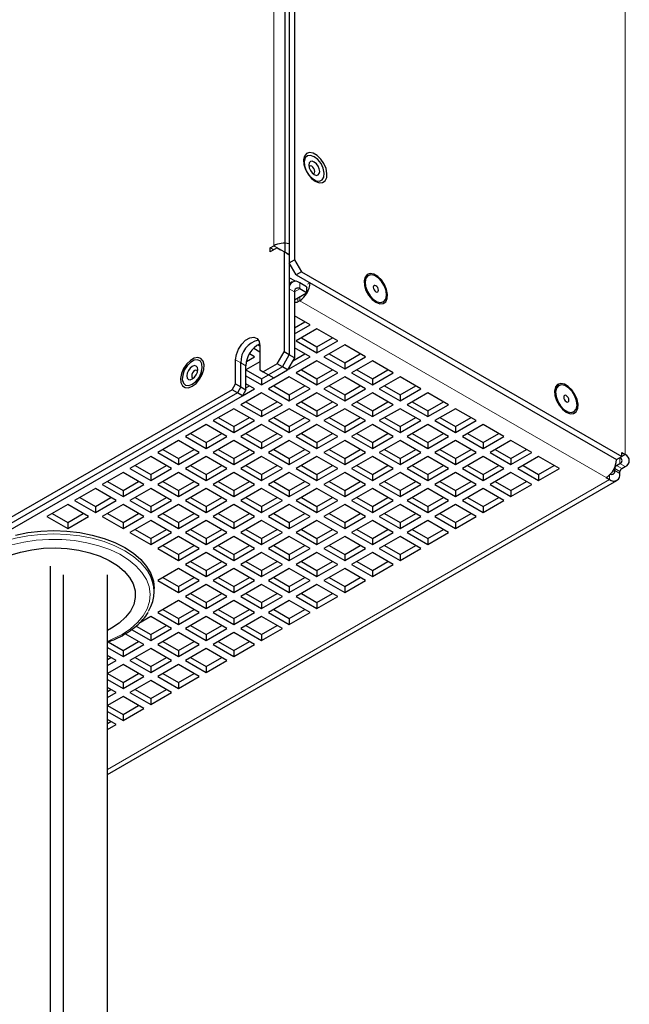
# Model space of a CAD drawing. Header units: millimetres. Extents: x 5 to 418, y 2 to 292.
# Tile 19 of 22: x 345 to 378, y 100 to 154. Entities that reach past the tile are written whole.
import ezdxf

# ---------------------------------------------------------------- set-up
doc = ezdxf.new("R2010")
doc.units = ezdxf.units.MM

msp = doc.modelspace()

# ---------------------------------------------------------------- linework, layer by layer
at = {"color": 7, "linetype": 'Continuous', "lineweight": 25}
for p, q in [((359.3233, 221.5735), (359.3233, 140.3549)), ((359.6061, 221.7367), (359.6061, 140.5181)), ((359.0874, 220.9473), (359.0874, 140.9263)), ((358.286, 141.1713), (358.4745, 141.2802)), ((358.286, 140.9536), (358.286, 141.1713)), ((358.6631, 141.1713), (358.286, 140.9536)), ((358.4745, 141.0625), (358.286, 141.1713)), ((359.0402, 140.9535), (358.6631, 141.1713)), ((358.6631, 141.1713), (358.8517, 141.0625)), ((359.0402, 140.9535), (359.0402, 135.5099)), ((359.3231, 140.7902), (359.0402, 140.9535)), ((359.1816, 140.8719), (359.3231, 140.7902)), ((359.3231, 140.7902), (359.3231, 135.3466)), ((359.3233, 140.3549), (359.6061, 140.5181)), ((359.6061, 140.5181), (359.9832, 139.865)), ((359.7004, 139.7017), (359.3233, 140.3549)), ((359.6627, 139.3422), (359.3231, 139.5382)), ((359.9832, 139.865), (359.7004, 139.7017)), ((359.7004, 139.7017), (377.1423, 129.6326)), ((359.9832, 139.865), (377.4252, 129.7959)), ((363.624, 139.6559), (363.6176, 139.6522)), ((359.4888, 139.3057), (359.3231, 139.21)), ((359.3231, 138.9394), (359.3231, 135.3466)), ((360.2659, 139.0484), (359.8888, 139.2661)), ((360.2659, 138.7218), (359.8888, 138.9395)), ((360.2659, 139.0484), (360.2659, 138.7218)), ((360.313, 138.9668), (360.2659, 138.994)), ((360.4544, 139.2664), (360.4544, 139.2661)), ((359.6059, 138.7761), (359.6059, 135.1834)), ((359.6059, 138.3408), (360.2659, 138.7218)), ((359.8888, 138.2863), (359.7945, 138.2319)), ((364.4442, 138.2203), (364.4506, 138.224)), ((360.4544, 136.9801), (359.6059, 137.4699)), ((359.6059, 136.8169), (360.1716, 137.1434)), ((359.6059, 136.4902), (360.4544, 136.9801)), ((360.8316, 136.7624), (359.7002, 136.1093)), ((361.9629, 136.1093), (360.8316, 136.7624)), ((359.9831, 136.2726), (360.8316, 135.7827)), ((360.8316, 135.7827), (361.68, 136.2726)), ((357.3879, 135.7024), (357.7203, 135.5106)), ((357.6263, 135.8914), (357.7203, 135.8372)), ((357.7203, 135.8367), (357.7203, 134.5302)), ((360.4544, 135.2384), (359.6059, 135.7283)), ((359.7002, 136.1093), (360.8316, 135.4561)), ((360.8316, 135.4561), (361.9629, 136.1093)), ((360.8316, 135.7827), (360.8316, 135.4561)), ((362.3401, 135.8916), (361.2087, 135.2384)), ((363.4714, 135.2384), (362.3401, 135.8916)), ((356.9937, 134.9822), (357.4374, 135.2384)), ((357.4374, 135.2384), (357.1595, 135.3989)), ((358.6631, 134.8567), (359.0402, 135.5099)), ((358.9459, 134.6934), (359.3231, 135.3466)), ((359.3231, 135.3466), (359.0402, 135.5099)), ((359.6059, 135.1834), (359.2288, 134.5302)), ((359.6059, 135.1834), (359.3231, 135.3466)), ((359.3231, 134.5853), (360.4544, 135.2384)), ((359.5122, 135.0211), (360.1716, 135.4017)), ((361.2087, 135.2384), (362.3401, 134.5853)), ((361.4916, 135.4017), (362.3401, 134.9119)), ((362.3401, 134.9119), (363.1885, 135.4017)), ((362.3401, 134.5853), (363.4714, 135.2384)), ((356.4004, 133.7682), (356.4004, 135.0747)), ((356.6832, 133.6049), (356.6832, 134.9114)), ((357.7203, 134.9663), (356.966, 134.5309)), ((356.966, 133.4417), (356.966, 134.7481)), ((358.6631, 134.8567), (357.9089, 134.4213)), ((358.9459, 134.6934), (358.1917, 134.258)), ((358.9459, 134.6934), (358.6631, 134.8567)), ((359.2288, 134.5302), (358.9459, 134.6934)), ((359.2762, 134.6123), (359.3231, 134.5853)), ((359.3231, 134.6935), (359.3231, 134.5853)), ((360.8316, 135.0207), (359.7002, 134.3676)), ((361.9629, 134.3676), (360.8316, 135.0207)), ((362.3401, 134.9119), (362.3401, 134.5853)), ((363.8486, 135.0207), (362.7172, 134.3676)), ((364.9799, 134.3676), (363.8486, 135.0207)), ((356.966, 134.2043), (357.8146, 133.7145)), ((356.9661, 134.5309), (357.8146, 134.0411)), ((357.7203, 134.5302), (357.9089, 134.4213)), ((357.8146, 134.0411), (358.191, 134.2584)), ((357.8146, 133.7145), (358.4739, 134.0951)), ((357.8146, 134.0411), (357.8146, 133.7145)), ((357.9089, 134.4213), (358.1917, 134.258)), ((358.1917, 134.258), (358.4745, 134.0947)), ((359.3231, 134.1499), (358.1917, 133.4968)), ((358.4745, 134.0947), (359.2288, 134.5302)), ((360.4544, 133.4968), (359.3231, 134.1499)), ((359.7002, 134.3676), (360.8316, 133.7145)), ((359.9831, 134.5309), (360.8316, 134.0411)), ((360.8316, 134.0411), (361.68, 134.5309)), ((360.8316, 133.7145), (361.9629, 134.3676)), ((360.8316, 134.0411), (360.8316, 133.7145)), ((362.3401, 134.1499), (361.2087, 133.4968)), ((363.4714, 133.4968), (362.3401, 134.1499)), ((362.7172, 134.3676), (363.8486, 133.7145)), ((363.0001, 134.5309), (363.8486, 134.0411)), ((363.8486, 134.0411), (364.697, 134.5309)), ((363.8486, 133.7145), (364.9799, 134.3676)), ((363.8486, 134.0411), (363.8486, 133.7145)), ((365.357, 134.1499), (364.2257, 133.4968)), ((366.4884, 133.4968), (365.357, 134.1499)), ((356.2118, 133.4416), (356.4004, 133.7682)), ((356.4004, 133.7682), (356.6832, 133.6049)), ((356.6832, 133.6049), (356.4946, 133.2783)), ((356.6832, 133.6049), (356.966, 133.4417)), ((356.7781, 133.1161), (357.4374, 133.4968)), ((357.4374, 133.4968), (356.966, 133.7689)), ((356.966, 133.5512), (357.1546, 133.6601)), ((358.1917, 133.4968), (359.3231, 132.8436)), ((358.4746, 133.6601), (359.3231, 133.1702)), ((359.3231, 133.1702), (360.1716, 133.6601)), ((359.3231, 132.8436), (360.4544, 133.4968)), ((361.2087, 133.4968), (362.3401, 132.8436)), ((361.4916, 133.6601), (362.3401, 133.1702)), ((362.3401, 133.1702), (363.1885, 133.6601)), ((362.3401, 132.8436), (363.4714, 133.4968)), ((364.2257, 133.4968), (365.357, 132.8436)), ((364.5086, 133.6601), (365.357, 133.1702)), ((365.357, 133.1702), (366.2055, 133.6601)), ((365.357, 132.8436), (366.4884, 133.4968)), ((373.9949, 133.6689), (373.9885, 133.6652)), ((356.2118, 133.4416), (320.1965, 112.6504)), ((356.4946, 133.2783), (320.4793, 112.4871)), ((320.7622, 112.3239), (356.7775, 133.1151)), ((356.4946, 133.2783), (356.2118, 133.4416)), ((356.7775, 133.1151), (356.4946, 133.2783)), ((357.8146, 133.279), (356.6832, 132.6259)), ((356.966, 133.4417), (356.7775, 133.1151)), ((358.9459, 132.6259), (357.8146, 133.279)), ((359.3231, 133.1702), (359.3231, 132.8436)), ((360.8316, 133.279), (359.7002, 132.6259)), ((361.9629, 132.6259), (360.8316, 133.279)), ((362.3401, 133.1702), (362.3401, 132.8436)), ((363.8486, 133.279), (362.7172, 132.6259)), ((364.9799, 132.6259), (363.8486, 133.279)), ((365.357, 133.1702), (365.357, 132.8436)), ((366.8655, 133.279), (365.7342, 132.6259)), ((367.9969, 132.6259), (366.8655, 133.279)), ((356.6832, 132.6259), (357.8146, 131.9728)), ((356.9661, 132.7892), (357.8146, 132.2994)), ((357.8146, 132.2994), (358.6631, 132.7892)), ((357.8146, 131.9728), (358.9459, 132.6259)), ((359.7002, 132.6259), (360.8316, 131.9728)), ((359.9831, 132.7892), (360.8316, 132.2994)), ((360.8316, 132.2994), (361.68, 132.7892)), ((360.8316, 131.9728), (361.9629, 132.6259)), ((362.7172, 132.6259), (363.8486, 131.9728)), ((363.0001, 132.7892), (363.8486, 132.2994)), ((363.8486, 132.2994), (364.697, 132.7892)), ((363.8486, 131.9728), (364.9799, 132.6259)), ((365.7342, 132.6259), (366.8655, 131.9728)), ((366.0171, 132.7892), (366.8655, 132.2994)), ((366.8655, 132.2994), (367.714, 132.7892)), ((366.8655, 131.9728), (367.9969, 132.6259)), ((356.3061, 132.4082), (355.1747, 131.7551)), ((355.4576, 131.9184), (356.3061, 131.4286)), ((357.4374, 131.7551), (356.3061, 132.4082)), ((356.3061, 131.4286), (357.1546, 131.9184)), ((357.8146, 132.2994), (357.8146, 131.9728)), ((359.3231, 132.4082), (358.1917, 131.7551)), ((358.4746, 131.9184), (359.3231, 131.4286)), ((360.4544, 131.7551), (359.3231, 132.4082)), ((359.3231, 131.4286), (360.1716, 131.9184)), ((360.8316, 132.2994), (360.8316, 131.9728)), ((362.3401, 132.4082), (361.2087, 131.7551)), ((361.4916, 131.9184), (362.3401, 131.4286)), ((363.4714, 131.7551), (362.3401, 132.4082)), ((362.3401, 131.4286), (363.1885, 131.9184)), ((363.8486, 132.2994), (363.8486, 131.9728)), ((365.357, 132.4082), (364.2257, 131.7551)), ((364.5086, 131.9184), (365.357, 131.4286)), ((366.4884, 131.7551), (365.357, 132.4082)), ((365.357, 131.4286), (366.2055, 131.9184)), ((366.8655, 132.2994), (366.8655, 131.9728)), ((368.374, 132.4082), (367.2427, 131.7551)), ((367.5256, 131.9184), (368.374, 131.4286)), ((369.5054, 131.7551), (368.374, 132.4082)), ((368.374, 131.4286), (369.2225, 131.9184)), ((374.8151, 132.2333), (374.8215, 132.237)), ((354.7976, 131.5374), (353.6662, 130.8842)), ((355.929, 130.8842), (354.7976, 131.5374)), ((355.1747, 131.7551), (356.3061, 131.102)), ((356.3061, 131.102), (357.4374, 131.7551)), ((356.3061, 131.4286), (356.3061, 131.102)), ((357.8146, 131.5374), (356.6832, 130.8842)), ((358.9459, 130.8842), (357.8146, 131.5374)), ((358.1917, 131.7551), (359.3231, 131.102)), ((359.3231, 131.102), (360.4544, 131.7551)), ((359.3231, 131.4286), (359.3231, 131.102)), ((360.8316, 131.5374), (359.7002, 130.8842)), ((361.9629, 130.8842), (360.8316, 131.5374)), ((361.2087, 131.7551), (362.3401, 131.102)), ((362.3401, 131.102), (363.4714, 131.7551)), ((362.3401, 131.4286), (362.3401, 131.102)), ((363.8486, 131.5374), (362.7172, 130.8842)), ((364.9799, 130.8842), (363.8486, 131.5374)), ((364.2257, 131.7551), (365.357, 131.102)), ((365.357, 131.102), (366.4884, 131.7551)), ((365.357, 131.4286), (365.357, 131.102)), ((366.8655, 131.5374), (365.7342, 130.8842)), ((367.9969, 130.8842), (366.8655, 131.5374)), ((367.2427, 131.7551), (368.374, 131.102)), ((368.374, 131.102), (369.5054, 131.7551)), ((368.374, 131.4286), (368.374, 131.102)), ((369.8825, 131.5374), (368.7512, 130.8842)), ((371.0139, 130.8842), (369.8825, 131.5374)), ((353.6662, 130.8842), (354.7976, 130.2311)), ((353.9491, 131.0476), (354.7976, 130.5577)), ((354.7976, 130.5577), (355.6461, 131.0476)), ((354.7976, 130.2311), (355.929, 130.8842)), ((356.6832, 130.8842), (357.8146, 130.2311)), ((356.9661, 131.0476), (357.8146, 130.5577)), ((357.8146, 130.5577), (358.6631, 131.0476)), ((357.8146, 130.2311), (358.9459, 130.8842)), ((359.7002, 130.8842), (360.8316, 130.2311)), ((359.9831, 131.0476), (360.8316, 130.5577)), ((360.8316, 130.5577), (361.68, 131.0476)), ((360.8316, 130.2311), (361.9629, 130.8842)), ((362.7172, 130.8842), (363.8486, 130.2311)), ((363.0001, 131.0476), (363.8486, 130.5577)), ((363.8486, 130.5577), (364.697, 131.0476)), ((363.8486, 130.2311), (364.9799, 130.8842)), ((365.7342, 130.8842), (366.8655, 130.2311)), ((366.0171, 131.0476), (366.8655, 130.5577)), ((366.8655, 130.5577), (367.714, 131.0476)), ((366.8655, 130.2311), (367.9969, 130.8842)), ((368.7512, 130.8842), (369.8825, 130.2311)), ((369.034, 131.0476), (369.8825, 130.5577)), ((369.8825, 130.5577), (370.731, 131.0476)), ((369.8825, 130.2311), (371.0139, 130.8842)), ((353.2891, 130.6665), (352.1577, 130.0134)), ((354.4205, 130.0134), (353.2891, 130.6665)), ((354.7976, 130.5577), (354.7976, 130.2311)), ((356.3061, 130.6665), (355.1747, 130.0134)), ((357.4374, 130.0134), (356.3061, 130.6665)), ((357.8146, 130.5577), (357.8146, 130.2311)), ((359.3231, 130.6665), (358.1917, 130.0134)), ((360.4544, 130.0134), (359.3231, 130.6665)), ((360.8316, 130.5577), (360.8316, 130.2311)), ((362.3401, 130.6665), (361.2087, 130.0134)), ((363.4714, 130.0134), (362.3401, 130.6665)), ((363.8486, 130.5577), (363.8486, 130.2311)), ((365.357, 130.6665), (364.2257, 130.0134)), ((366.4884, 130.0134), (365.357, 130.6665)), ((366.8655, 130.5577), (366.8655, 130.2311)), ((368.374, 130.6665), (367.2427, 130.0134)), ((369.5054, 130.0134), (368.374, 130.6665)), ((369.8825, 130.5577), (369.8825, 130.2311)), ((371.391, 130.6665), (370.2597, 130.0134)), ((372.5224, 130.0134), (371.391, 130.6665)), ((351.7806, 129.7957), (350.6492, 129.1426)), ((352.912, 129.1426), (351.7806, 129.7957)), ((352.1577, 130.0134), (353.2891, 129.3603)), ((352.4406, 130.1767), (353.2891, 129.6869)), ((353.2891, 129.6869), (354.1376, 130.1767)), ((353.2891, 129.3603), (354.4205, 130.0134)), ((354.7976, 129.7957), (353.6662, 129.1426)), ((355.929, 129.1426), (354.7976, 129.7957)), ((355.1747, 130.0134), (356.3061, 129.3603)), ((355.4576, 130.1767), (356.3061, 129.6869)), ((356.3061, 129.6869), (357.1546, 130.1767)), ((356.3061, 129.3603), (357.4374, 130.0134)), ((357.8146, 129.7957), (356.6832, 129.1426)), ((358.9459, 129.1426), (357.8146, 129.7957)), ((358.1917, 130.0134), (359.3231, 129.3603)), ((358.4746, 130.1767), (359.3231, 129.6869)), ((359.3231, 129.6869), (360.1716, 130.1767)), ((359.3231, 129.3603), (360.4544, 130.0134)), ((360.8316, 129.7957), (359.7002, 129.1426)), ((361.9629, 129.1426), (360.8316, 129.7957)), ((361.2087, 130.0134), (362.3401, 129.3603)), ((361.4916, 130.1767), (362.3401, 129.6869)), ((362.3401, 129.6869), (363.1885, 130.1767)), ((362.3401, 129.3603), (363.4714, 130.0134)), ((363.8486, 129.7957), (362.7172, 129.1426)), ((364.9799, 129.1426), (363.8486, 129.7957)), ((364.2257, 130.0134), (365.357, 129.3603)), ((364.5086, 130.1767), (365.357, 129.6869)), ((365.357, 129.6869), (366.2055, 130.1767)), ((365.357, 129.3603), (366.4884, 130.0134)), ((366.8655, 129.7957), (365.7342, 129.1426)), ((367.9969, 129.1426), (366.8655, 129.7957)), ((367.2427, 130.0134), (368.374, 129.3603)), ((367.5256, 130.1767), (368.374, 129.6869)), ((368.374, 129.6869), (369.2225, 130.1767)), ((368.374, 129.3603), (369.5054, 130.0134)), ((369.8825, 129.7957), (368.7512, 129.1426)), ((371.0139, 129.1426), (369.8825, 129.7957)), ((370.2597, 130.0134), (371.391, 129.3603)), ((370.5425, 130.1767), (371.391, 129.6869)), ((371.391, 129.6869), (372.2395, 130.1767)), ((371.391, 129.3603), (372.5224, 130.0134)), ((372.8995, 129.7957), (371.7681, 129.1426)), ((374.0309, 129.1426), (372.8995, 129.7957)), ((377.1423, 129.6326), (377.4252, 129.7959)), ((377.4252, 130.0137), (377.6138, 129.9048)), ((377.4252, 129.7959), (377.4252, 130.0137)), ((350.9321, 129.3059), (351.7806, 128.8161)), ((351.7806, 128.8161), (352.6291, 129.3059)), ((353.2891, 129.6869), (353.2891, 129.3603)), ((353.9491, 129.3059), (354.7976, 128.8161)), ((354.7976, 128.8161), (355.6461, 129.3059)), ((356.3061, 129.6869), (356.3061, 129.3603)), ((356.9661, 129.3059), (357.8146, 128.8161)), ((357.8146, 128.8161), (358.6631, 129.3059)), ((359.3231, 129.6869), (359.3231, 129.3603)), ((359.9831, 129.3059), (360.8316, 128.8161)), ((360.8316, 128.8161), (361.68, 129.3059)), ((362.3401, 129.6869), (362.3401, 129.3603)), ((363.0001, 129.3059), (363.8486, 128.8161)), ((363.8486, 128.8161), (364.697, 129.3059)), ((365.357, 129.6869), (365.357, 129.3603)), ((366.0171, 129.3059), (366.8655, 128.8161)), ((366.8655, 128.8161), (367.714, 129.3059)), ((368.374, 129.6869), (368.374, 129.3603)), ((369.034, 129.3059), (369.8825, 128.8161)), ((369.8825, 128.8161), (370.731, 129.3059)), ((371.391, 129.6869), (371.391, 129.3603)), ((372.051, 129.3059), (372.8995, 128.8161)), ((372.8995, 128.8161), (373.748, 129.3059)), ((377.1422, 129.6325), (377.1422, 129.6327)), ((377.1422, 129.306), (377.3309, 129.415)), ((377.425, 129.1427), (377.6138, 129.2517)), ((350.2721, 128.9249), (349.1407, 128.2717)), ((351.4035, 128.2717), (350.2721, 128.9249)), ((350.6492, 129.1426), (351.7806, 128.4895)), ((351.7806, 128.4895), (352.912, 129.1426)), ((351.7806, 128.8161), (351.7806, 128.4895)), ((353.2891, 128.9249), (352.1577, 128.2717)), ((354.4205, 128.2717), (353.2891, 128.9249)), ((353.6662, 129.1426), (354.7976, 128.4895)), ((354.7976, 128.4895), (355.929, 129.1426)), ((354.7976, 128.8161), (354.7976, 128.4895)), ((356.3061, 128.9249), (355.1747, 128.2717)), ((357.4374, 128.2717), (356.3061, 128.9249)), ((356.6832, 129.1426), (357.8146, 128.4895)), ((357.8146, 128.4895), (358.9459, 129.1426)), ((357.8146, 128.8161), (357.8146, 128.4895)), ((359.3231, 128.9249), (358.1917, 128.2717)), ((360.4544, 128.2717), (359.3231, 128.9249)), ((359.7002, 129.1426), (360.8316, 128.4895)), ((360.8316, 128.4895), (361.9629, 129.1426)), ((360.8316, 128.8161), (360.8316, 128.4895)), ((362.3401, 128.9249), (361.2087, 128.2717)), ((363.4714, 128.2717), (362.3401, 128.9249)), ((362.7172, 129.1426), (363.8486, 128.4895)), ((363.8486, 128.4895), (364.9799, 129.1426)), ((363.8486, 128.8161), (363.8486, 128.4895)), ((365.357, 128.9249), (364.2257, 128.2717)), ((366.4884, 128.2717), (365.357, 128.9249)), ((365.7342, 129.1426), (366.8655, 128.4895)), ((366.8655, 128.4895), (367.9969, 129.1426)), ((366.8655, 128.8161), (366.8655, 128.4895)), ((368.374, 128.9249), (367.2427, 128.2717)), ((369.5054, 128.2717), (368.374, 128.9249)), ((368.7512, 129.1426), (369.8825, 128.4895)), ((369.8825, 128.4895), (371.0139, 129.1426)), ((369.8825, 128.8161), (369.8825, 128.4895)), ((371.391, 128.9249), (370.2597, 128.2717)), ((372.5224, 128.2717), (371.391, 128.9249)), ((371.7681, 129.1426), (372.8995, 128.4895)), ((372.8995, 128.4895), (374.0309, 129.1426)), ((372.8995, 128.8161), (372.8995, 128.4895)), ((377.0479, 129.0338), (377.0479, 129.1427)), ((377.3307, 128.8705), (377.3307, 128.9794)), ((349.1407, 128.2717), (350.2721, 127.6186)), ((349.4153, 112.4847), (377.165, 128.5043)), ((349.4236, 128.435), (350.2721, 127.9452)), ((350.2721, 127.9452), (351.1206, 128.435)), ((350.2721, 127.6186), (351.4035, 128.2717)), ((352.1577, 128.2717), (353.2891, 127.6186)), ((352.4406, 128.435), (353.2891, 127.9452)), ((353.2891, 127.9452), (354.1376, 128.435)), ((353.2891, 127.6186), (354.4205, 128.2717)), ((355.1747, 128.2717), (356.3061, 127.6186)), ((355.4576, 128.435), (356.3061, 127.9452)), ((356.3061, 127.9452), (357.1546, 128.435)), ((356.3061, 127.6186), (357.4374, 128.2717)), ((358.1917, 128.2717), (359.3231, 127.6186)), ((358.4746, 128.435), (359.3231, 127.9452)), ((359.3231, 127.9452), (360.1716, 128.435)), ((359.3231, 127.6186), (360.4544, 128.2717)), ((361.2087, 128.2717), (362.3401, 127.6186)), ((361.4916, 128.435), (362.3401, 127.9452)), ((362.3401, 127.9452), (363.1885, 128.435)), ((362.3401, 127.6186), (363.4714, 128.2717)), ((364.2257, 128.2717), (365.357, 127.6186)), ((364.5086, 128.435), (365.357, 127.9452)), ((365.357, 127.9452), (366.2055, 128.435)), ((365.357, 127.6186), (366.4884, 128.2717)), ((367.2427, 128.2717), (368.374, 127.6186)), ((367.5256, 128.435), (368.374, 127.9452)), ((368.374, 127.9452), (369.2225, 128.435)), ((368.374, 127.6186), (369.5054, 128.2717)), ((370.2597, 128.2717), (371.391, 127.6186)), ((370.5425, 128.435), (371.391, 127.9452)), ((371.391, 127.9452), (372.2395, 128.435)), ((371.391, 127.6186), (372.5224, 128.2717)), ((376.5765, 128.6527), (376.765, 128.5439)), ((348.7636, 128.054), (347.6322, 127.4009)), ((349.895, 127.4009), (348.7636, 128.054)), ((350.2721, 127.9452), (350.2721, 127.6186)), ((351.7806, 128.054), (350.6492, 127.4009)), ((352.912, 127.4009), (351.7806, 128.054)), ((353.2891, 127.9452), (353.2891, 127.6186)), ((354.7976, 128.054), (353.6662, 127.4009)), ((355.929, 127.4009), (354.7976, 128.054)), ((356.3061, 127.9452), (356.3061, 127.6186)), ((357.8146, 128.054), (356.6832, 127.4009)), ((358.9459, 127.4009), (357.8146, 128.054)), ((359.3231, 127.9452), (359.3231, 127.6186)), ((360.8316, 128.054), (359.7002, 127.4009)), ((361.9629, 127.4009), (360.8316, 128.054)), ((362.3401, 127.9452), (362.3401, 127.6186)), ((363.8486, 128.054), (362.7172, 127.4009)), ((364.9799, 127.4009), (363.8486, 128.054)), ((365.357, 127.9452), (365.357, 127.6186)), ((366.8655, 128.054), (365.7342, 127.4009)), ((367.9969, 127.4009), (366.8655, 128.054)), ((368.374, 127.9452), (368.374, 127.6186)), ((369.8825, 128.054), (368.7512, 127.4009)), ((371.0139, 127.4009), (369.8825, 128.054)), ((371.391, 127.9452), (371.391, 127.6186)), ((347.2551, 127.1832), (346.1237, 126.5301)), ((348.3865, 126.5301), (347.2551, 127.1832)), ((347.6322, 127.4009), (348.7636, 126.7478)), ((347.9151, 127.5642), (348.7636, 127.0744)), ((348.7636, 127.0744), (349.6121, 127.5642)), ((348.7636, 126.7478), (349.895, 127.4009)), ((348.7636, 127.0744), (348.7636, 126.7478)), ((350.2721, 127.1832), (349.1407, 126.5301)), ((351.4035, 126.5301), (350.2721, 127.1832)), ((350.6492, 127.4009), (351.7806, 126.7478)), ((350.9321, 127.5642), (351.7806, 127.0744)), ((351.7806, 127.0744), (352.6291, 127.5642)), ((351.7806, 126.7478), (352.912, 127.4009)), ((351.7806, 127.0744), (351.7806, 126.7478)), ((353.2891, 127.1832), (352.1577, 126.5301)), ((354.4205, 126.5301), (353.2891, 127.1832)), ((353.6662, 127.4009), (354.7976, 126.7478)), ((353.9491, 127.5642), (354.7976, 127.0744)), ((354.7976, 127.0744), (355.6461, 127.5642)), ((354.7976, 126.7478), (355.929, 127.4009)), ((354.7976, 127.0744), (354.7976, 126.7478)), ((356.3061, 127.1832), (355.1747, 126.5301)), ((357.4374, 126.5301), (356.3061, 127.1832)), ((356.6832, 127.4009), (357.8146, 126.7478)), ((356.9661, 127.5642), (357.8146, 127.0744)), ((357.8146, 127.0744), (358.6631, 127.5642)), ((357.8146, 126.7478), (358.9459, 127.4009)), ((357.8146, 127.0744), (357.8146, 126.7478)), ((359.3231, 127.1832), (358.1917, 126.5301)), ((360.4544, 126.5301), (359.3231, 127.1832)), ((359.7002, 127.4009), (360.8316, 126.7478)), ((359.9831, 127.5642), (360.8316, 127.0744)), ((360.8316, 127.0744), (361.68, 127.5642)), ((360.8316, 126.7478), (361.9629, 127.4009)), ((360.8316, 127.0744), (360.8316, 126.7478)), ((362.3401, 127.1832), (361.2087, 126.5301)), ((363.4714, 126.5301), (362.3401, 127.1832)), ((362.7172, 127.4009), (363.8486, 126.7478)), ((363.0001, 127.5642), (363.8486, 127.0744)), ((363.8486, 127.0744), (364.697, 127.5642)), ((363.8486, 126.7478), (364.9799, 127.4009)), ((363.8486, 127.0744), (363.8486, 126.7478)), ((365.357, 127.1832), (364.2257, 126.5301)), ((366.4884, 126.5301), (365.357, 127.1832)), ((365.7342, 127.4009), (366.8655, 126.7478)), ((366.0171, 127.5642), (366.8655, 127.0744)), ((366.8655, 127.0744), (367.714, 127.5642)), ((366.8655, 126.7478), (367.9969, 127.4009)), ((366.8655, 127.0744), (366.8655, 126.7478)), ((368.374, 127.1832), (367.2427, 126.5301)), ((369.5054, 126.5301), (368.374, 127.1832)), ((368.7512, 127.4009), (369.8825, 126.7478)), ((369.034, 127.5642), (369.8825, 127.0744)), ((369.8825, 127.0744), (370.731, 127.5642)), ((369.8825, 126.7478), (371.0139, 127.4009)), ((369.8825, 127.0744), (369.8825, 126.7478)), ((346.1237, 126.5301), (347.2551, 125.8769)), ((346.4066, 126.6934), (347.2551, 126.2036)), ((347.2551, 126.2036), (348.1036, 126.6934)), ((347.2551, 125.8769), (348.3865, 126.5301)), ((349.1407, 126.5301), (350.2721, 125.8769)), ((349.4236, 126.6934), (350.2721, 126.2036)), ((350.2721, 126.2036), (351.1206, 126.6934)), ((350.2721, 125.8769), (351.4035, 126.5301)), ((352.1577, 126.5301), (353.2891, 125.8769)), ((352.4406, 126.6934), (353.2891, 126.2036)), ((353.2891, 126.2036), (354.1376, 126.6934)), ((353.2891, 125.8769), (354.4205, 126.5301)), ((355.1747, 126.5301), (356.3061, 125.8769)), ((355.4576, 126.6934), (356.3061, 126.2036)), ((356.3061, 126.2036), (357.1546, 126.6934)), ((356.3061, 125.8769), (357.4374, 126.5301)), ((358.1917, 126.5301), (359.3231, 125.8769)), ((358.4746, 126.6934), (359.3231, 126.2036)), ((359.3231, 126.2036), (360.1716, 126.6934)), ((359.3231, 125.8769), (360.4544, 126.5301)), ((361.2087, 126.5301), (362.3401, 125.8769)), ((361.4916, 126.6934), (362.3401, 126.2036)), ((362.3401, 126.2036), (363.1885, 126.6934)), ((362.3401, 125.8769), (363.4714, 126.5301)), ((364.2257, 126.5301), (365.357, 125.8769)), ((364.5086, 126.6934), (365.357, 126.2036)), ((365.357, 126.2036), (366.2055, 126.6934)), ((365.357, 125.8769), (366.4884, 126.5301)), ((367.2427, 126.5301), (368.374, 125.8769)), ((367.5256, 126.6934), (368.374, 126.2036)), ((368.374, 126.2036), (369.2225, 126.6934)), ((368.374, 125.8769), (369.5054, 126.5301)), ((347.2551, 126.2036), (347.2551, 125.8769)), ((350.2721, 126.2036), (350.2721, 125.8769)), ((351.7806, 126.3124), (350.6492, 125.6592)), ((352.912, 125.6592), (351.7806, 126.3124)), ((353.2891, 126.2036), (353.2891, 125.8769)), ((354.7976, 126.3124), (353.6662, 125.6592)), ((355.929, 125.6592), (354.7976, 126.3124)), ((356.3061, 126.2036), (356.3061, 125.8769)), ((357.8146, 126.3124), (356.6832, 125.6592)), ((358.9459, 125.6592), (357.8146, 126.3124)), ((359.3231, 126.2036), (359.3231, 125.8769)), ((360.8316, 126.3124), (359.7002, 125.6592)), ((361.9629, 125.6592), (360.8316, 126.3124)), ((362.3401, 126.2036), (362.3401, 125.8769)), ((363.8486, 126.3124), (362.7172, 125.6592)), ((364.9799, 125.6592), (363.8486, 126.3124)), ((365.357, 126.2036), (365.357, 125.8769)), ((366.8655, 126.3124), (365.7342, 125.6592)), ((367.9969, 125.6592), (366.8655, 126.3124)), ((368.374, 126.2036), (368.374, 125.8769)), ((350.6492, 125.6592), (351.7806, 125.0061)), ((350.9321, 125.8225), (351.7806, 125.3327)), ((351.7806, 125.3327), (352.6291, 125.8225)), ((351.7806, 125.0061), (352.912, 125.6592)), ((353.6662, 125.6592), (354.7976, 125.0061)), ((353.9491, 125.8225), (354.7976, 125.3327)), ((354.7976, 125.3327), (355.6461, 125.8225)), ((354.7976, 125.0061), (355.929, 125.6592)), ((356.6832, 125.6592), (357.8146, 125.0061)), ((356.9661, 125.8225), (357.8146, 125.3327)), ((357.8146, 125.3327), (358.6631, 125.8225)), ((357.8146, 125.0061), (358.9459, 125.6592)), ((359.7002, 125.6592), (360.8316, 125.0061)), ((359.9831, 125.8225), (360.8316, 125.3327)), ((360.8316, 125.3327), (361.68, 125.8225)), ((360.8316, 125.0061), (361.9629, 125.6592)), ((362.7172, 125.6592), (363.8486, 125.0061)), ((363.0001, 125.8225), (363.8486, 125.3327)), ((363.8486, 125.3327), (364.697, 125.8225)), ((363.8486, 125.0061), (364.9799, 125.6592)), ((365.7342, 125.6592), (366.8655, 125.0061)), ((366.0171, 125.8225), (366.8655, 125.3327)), ((366.8655, 125.3327), (367.714, 125.8225)), ((366.8655, 125.0061), (367.9969, 125.6592)), ((351.7806, 125.3327), (351.7806, 125.0061)), ((353.2891, 125.4415), (352.1577, 124.7884)), ((352.4406, 124.9517), (353.2891, 124.4619)), ((354.4205, 124.7884), (353.2891, 125.4415)), ((353.2891, 124.4619), (354.1376, 124.9517)), ((354.7976, 125.3327), (354.7976, 125.0061)), ((356.3061, 125.4415), (355.1747, 124.7884)), ((355.4576, 124.9517), (356.3061, 124.4619)), ((357.4374, 124.7884), (356.3061, 125.4415)), ((356.3061, 124.4619), (357.1546, 124.9517)), ((357.8146, 125.3327), (357.8146, 125.0061)), ((359.3231, 125.4415), (358.1917, 124.7884)), ((358.4746, 124.9517), (359.3231, 124.4619)), ((360.4544, 124.7884), (359.3231, 125.4415)), ((359.3231, 124.4619), (360.1716, 124.9517)), ((360.8316, 125.3327), (360.8316, 125.0061)), ((362.3401, 125.4415), (361.2087, 124.7884)), ((361.4916, 124.9517), (362.3401, 124.4619)), ((363.4714, 124.7884), (362.3401, 125.4415)), ((362.3401, 124.4619), (363.1885, 124.9517)), ((363.8486, 125.3327), (363.8486, 125.0061)), ((365.357, 125.4415), (364.2257, 124.7884)), ((364.5086, 124.9517), (365.357, 124.4619)), ((366.4884, 124.7884), (365.357, 125.4415)), ((365.357, 124.4619), (366.2055, 124.9517)), ((366.8655, 125.3327), (366.8655, 125.0061)), ((352.1577, 124.7884), (353.2891, 124.1353)), ((353.2891, 124.1353), (354.4205, 124.7884)), ((353.2891, 124.4619), (353.2891, 124.1353)), ((354.7976, 124.5707), (353.6662, 123.9176)), ((355.929, 123.9176), (354.7976, 124.5707)), ((355.1747, 124.7884), (356.3061, 124.1353)), ((356.3061, 124.1353), (357.4374, 124.7884)), ((356.3061, 124.4619), (356.3061, 124.1353)), ((357.8146, 124.5707), (356.6832, 123.9176)), ((358.9459, 123.9176), (357.8146, 124.5707)), ((358.1917, 124.7884), (359.3231, 124.1353)), ((359.3231, 124.1353), (360.4544, 124.7884)), ((359.3231, 124.4619), (359.3231, 124.1353)), ((360.8316, 124.5707), (359.7002, 123.9176)), ((361.9629, 123.9176), (360.8316, 124.5707)), ((361.2087, 124.7884), (362.3401, 124.1353)), ((362.3401, 124.1353), (363.4714, 124.7884)), ((362.3401, 124.4619), (362.3401, 124.1353)), ((363.8486, 124.5707), (362.7172, 123.9176)), ((364.9799, 123.9176), (363.8486, 124.5707)), ((364.2257, 124.7884), (365.357, 124.1353)), ((365.357, 124.1353), (366.4884, 124.7884)), ((365.357, 124.4619), (365.357, 124.1353)), ((346.3244, 95.6574), (346.3244, 123.8414)), ((353.6662, 123.9176), (354.7976, 123.2644)), ((353.9491, 124.0809), (354.7976, 123.5911)), ((354.7976, 123.5911), (355.6461, 124.0809)), ((354.7976, 123.2644), (355.929, 123.9176)), ((356.6832, 123.9176), (357.8146, 123.2644)), ((356.9661, 124.0809), (357.8146, 123.5911)), ((357.8146, 123.5911), (358.6631, 124.0809)), ((357.8146, 123.2644), (358.9459, 123.9176)), ((359.7002, 123.9176), (360.8316, 123.2644)), ((359.9831, 124.0809), (360.8316, 123.5911)), ((360.8316, 123.5911), (361.68, 124.0809)), ((360.8316, 123.2644), (361.9629, 123.9176)), ((362.7172, 123.9176), (363.8486, 123.2644)), ((363.0001, 124.0809), (363.8486, 123.5911)), ((363.8486, 123.5911), (364.697, 124.0809)), ((363.8486, 123.2644), (364.9799, 123.9176)), ((347.0153, 123.3633), (347.0153, 95.3889)), ((349.4153, 94.9341), (349.4153, 123.3633)), ((353.2891, 123.6999), (352.1577, 123.0467)), ((354.4205, 123.0467), (353.2891, 123.6999)), ((354.7976, 123.5911), (354.7976, 123.2644)), ((356.3061, 123.6999), (355.1747, 123.0467)), ((357.4374, 123.0467), (356.3061, 123.6999)), ((357.8146, 123.5911), (357.8146, 123.2644)), ((359.3231, 123.6999), (358.1917, 123.0467)), ((360.4544, 123.0467), (359.3231, 123.6999)), ((360.8316, 123.5911), (360.8316, 123.2644)), ((362.3401, 123.6999), (361.2087, 123.0467)), ((363.4714, 123.0467), (362.3401, 123.6999)), ((363.8486, 123.5911), (363.8486, 123.2644)), ((352.1577, 123.0467), (353.2891, 122.3936)), ((352.4406, 123.21), (353.2891, 122.7202)), ((353.2891, 122.7202), (354.1376, 123.21)), ((353.2891, 122.3936), (354.4205, 123.0467)), ((354.7976, 122.829), (353.6662, 122.1759)), ((355.929, 122.1759), (354.7976, 122.829)), ((355.1747, 123.0467), (356.3061, 122.3936)), ((355.4576, 123.21), (356.3061, 122.7202)), ((356.3061, 122.7202), (357.1546, 123.21)), ((356.3061, 122.3936), (357.4374, 123.0467)), ((357.8146, 122.829), (356.6832, 122.1759)), ((358.9459, 122.1759), (357.8146, 122.829)), ((358.1917, 123.0467), (359.3231, 122.3936)), ((358.4746, 123.21), (359.3231, 122.7202)), ((359.3231, 122.7202), (360.1716, 123.21)), ((359.3231, 122.3936), (360.4544, 123.0467)), ((360.8316, 122.829), (359.7002, 122.1759)), ((361.9629, 122.1759), (360.8316, 122.829)), ((361.2087, 123.0467), (362.3401, 122.3936)), ((361.4916, 123.21), (362.3401, 122.7202)), ((362.3401, 122.7202), (363.1885, 123.21)), ((362.3401, 122.3936), (363.4714, 123.0467)), ((351.9675, 122.4371), (351.9675, 122.6113)), ((353.2891, 122.7202), (353.2891, 122.3936)), ((353.9491, 122.3392), (354.7976, 121.8494)), ((354.7976, 121.8494), (355.6461, 122.3392)), ((356.3061, 122.7202), (356.3061, 122.3936)), ((356.9661, 122.3392), (357.8146, 121.8494)), ((357.8146, 121.8494), (358.6631, 122.3392)), ((359.3231, 122.7202), (359.3231, 122.3936)), ((359.9831, 122.3392), (360.8316, 121.8494)), ((360.8316, 121.8494), (361.68, 122.3392)), ((362.3401, 122.7202), (362.3401, 122.3936)), ((353.2891, 121.9582), (352.1577, 121.3051)), ((354.4205, 121.3051), (353.2891, 121.9582)), ((353.6662, 122.1759), (354.7976, 121.5228)), ((354.7976, 121.5228), (355.929, 122.1759)), ((354.7976, 121.8494), (354.7976, 121.5228)), ((356.3061, 121.9582), (355.1747, 121.3051)), ((357.4374, 121.3051), (356.3061, 121.9582)), ((356.6832, 122.1759), (357.8146, 121.5228)), ((357.8146, 121.5228), (358.9459, 122.1759)), ((357.8146, 121.8494), (357.8146, 121.5228)), ((359.3231, 121.9582), (358.1917, 121.3051)), ((360.4544, 121.3051), (359.3231, 121.9582)), ((359.7002, 122.1759), (360.8316, 121.5228)), ((360.8316, 121.5228), (361.9629, 122.1759)), ((360.8316, 121.8494), (360.8316, 121.5228)), ((352.1577, 121.3051), (353.2891, 120.6519)), ((352.4406, 121.4684), (353.2891, 120.9785)), ((353.2891, 120.9785), (354.1376, 121.4684)), ((353.2891, 120.6519), (354.4205, 121.3051)), ((355.1747, 121.3051), (356.3061, 120.6519)), ((355.4576, 121.4684), (356.3061, 120.9785)), ((356.3061, 120.9785), (357.1546, 121.4684)), ((356.3061, 120.6519), (357.4374, 121.3051)), ((358.1917, 121.3051), (359.3231, 120.6519)), ((358.4746, 121.4684), (359.3231, 120.9785)), ((359.3231, 120.9785), (360.1716, 121.4684)), ((359.3231, 120.6519), (360.4544, 121.3051)), ((351.7806, 121.0873), (351.1289, 120.7111)), ((352.912, 120.4342), (351.7806, 121.0873)), ((353.2891, 120.9785), (353.2891, 120.6519)), ((354.7976, 121.0873), (353.6662, 120.4342)), ((355.929, 120.4342), (354.7976, 121.0873)), ((356.3061, 120.9785), (356.3061, 120.6519)), ((357.8146, 121.0873), (356.6832, 120.4342)), ((358.9459, 120.4342), (357.8146, 121.0873)), ((359.3231, 120.9785), (359.3231, 120.6519)), ((349.6404, 120.4505), (349.4153, 120.3293)), ((351.4035, 119.5634), (350.3889, 120.1491)), ((350.7352, 120.3846), (351.7806, 119.7811)), ((350.9812, 120.5692), (351.7806, 120.1077)), ((351.7806, 120.1077), (352.6291, 120.5975)), ((351.7806, 119.7811), (352.912, 120.4342)), ((351.7806, 120.1077), (351.7806, 119.7811)), ((353.2891, 120.2165), (352.1577, 119.5634)), ((354.4205, 119.5634), (353.2891, 120.2165)), ((353.6662, 120.4342), (354.7976, 119.7811)), ((353.9491, 120.5975), (354.7976, 120.1077)), ((354.7976, 120.1077), (355.6461, 120.5975)), ((354.7976, 119.7811), (355.929, 120.4342)), ((354.7976, 120.1077), (354.7976, 119.7811)), ((356.3061, 120.2165), (355.1747, 119.5634)), ((357.4374, 119.5634), (356.3061, 120.2165)), ((356.6832, 120.4342), (357.8146, 119.7811)), ((356.9661, 120.5975), (357.8146, 120.1077)), ((357.8146, 120.1077), (358.6631, 120.5975)), ((357.8146, 119.7811), (358.9459, 120.4342)), ((357.8146, 120.1077), (357.8146, 119.7811)), ((349.4575, 119.7071), (350.2721, 119.2369)), ((350.2721, 119.2369), (351.1206, 119.7267)), ((350.2721, 118.9103), (351.4035, 119.5634)), ((352.1577, 119.5634), (353.2891, 118.9103)), ((352.4406, 119.7267), (353.2891, 119.2369)), ((353.2891, 119.2369), (354.1376, 119.7267)), ((353.2891, 118.9103), (354.4205, 119.5634)), ((355.1747, 119.5634), (356.3061, 118.9103)), ((355.4576, 119.7267), (356.3061, 119.2369)), ((356.3061, 119.2369), (357.1546, 119.7267)), ((356.3061, 118.9103), (357.4374, 119.5634)), ((349.4153, 119.4049), (350.2721, 118.9103)), ((350.2721, 119.2369), (350.2721, 118.9103)), ((351.7806, 119.3457), (350.6492, 118.6926)), ((352.912, 118.6926), (351.7806, 119.3457)), ((353.2891, 119.2369), (353.2891, 118.9103)), ((354.7976, 119.3457), (353.6662, 118.6926)), ((355.929, 118.6926), (354.7976, 119.3457)), ((356.3061, 119.2369), (356.3061, 118.9103)), ((349.895, 118.6926), (349.4153, 118.9694)), ((349.4153, 118.7423), (349.6121, 118.8559)), ((349.4153, 118.4157), (349.895, 118.6926)), ((350.6492, 118.6926), (351.7806, 118.0394)), ((350.9321, 118.8559), (351.7806, 118.366)), ((351.7806, 118.366), (352.6291, 118.8559)), ((351.7806, 118.0394), (352.912, 118.6926)), ((353.6662, 118.6926), (354.7976, 118.0394)), ((353.9491, 118.8559), (354.7976, 118.366)), ((354.7976, 118.366), (355.6461, 118.8559)), ((354.7976, 118.0394), (355.929, 118.6926)), ((350.2721, 118.4748), (349.4153, 117.9802)), ((349.4236, 117.985), (350.2721, 117.4952)), ((351.4035, 117.8217), (350.2721, 118.4748)), ((350.2721, 117.4952), (351.1206, 117.985)), ((351.7806, 118.366), (351.7806, 118.0394)), ((353.2891, 118.4748), (352.1577, 117.8217)), ((352.4406, 117.985), (353.2891, 117.4952)), ((354.4205, 117.8217), (353.2891, 118.4748)), ((353.2891, 117.4952), (354.1376, 117.985)), ((354.7976, 118.366), (354.7976, 118.0394)), ((349.4153, 117.6632), (350.2721, 117.1686)), ((350.2721, 117.1686), (351.4035, 117.8217)), ((350.2721, 117.4952), (350.2721, 117.1686)), ((351.7806, 117.604), (350.6492, 116.9509)), ((352.912, 116.9509), (351.7806, 117.604)), ((352.1577, 117.8217), (353.2891, 117.1686)), ((353.2891, 117.1686), (354.4205, 117.8217)), ((353.2891, 117.4952), (353.2891, 117.1686)), ((349.895, 116.9509), (349.4153, 117.2278)), ((349.4153, 117.0006), (349.6121, 117.1142)), ((349.4153, 116.674), (349.895, 116.9509)), ((350.6492, 116.9509), (351.7806, 116.2978)), ((350.9321, 117.1142), (351.7806, 116.6244)), ((351.7806, 116.6244), (352.6291, 117.1142)), ((351.7806, 116.2978), (352.912, 116.9509)), ((350.2721, 116.7332), (349.4153, 116.2386)), ((351.4035, 116.08), (350.2721, 116.7332)), ((351.7806, 116.6244), (351.7806, 116.2978)), ((349.4153, 115.9215), (350.2721, 115.4269)), ((349.4236, 116.2434), (350.2721, 115.7535)), ((350.2721, 115.7535), (351.1206, 116.2434)), ((350.2721, 115.4269), (351.4035, 116.08)), ((349.895, 115.2092), (349.4153, 115.4861)), ((349.4153, 115.2589), (349.6121, 115.3725)), ((350.2721, 115.7535), (350.2721, 115.4269)), ((349.4153, 114.9323), (349.895, 115.2092))]:
    msp.add_line(p, q, dxfattribs=at)
at = {"color": 7, "linetype": 'Continuous', "lineweight": 18}
for p, q in [((358.4745, 141.2802), (358.4745, 220.3214)), ((377.6138, 211.5589), (377.6138, 129.9048)), ((358.6631, 141.1713), (358.4745, 141.2802)), ((359.6059, 138.7761), (359.3231, 138.9394)), ((359.6059, 138.7762), (359.8888, 138.9395)), ((359.8888, 139.2661), (359.8888, 138.9395)), ((360.313, 139.1845), (360.4544, 139.2661)), ((377.1422, 129.6325), (360.4544, 139.2661)), ((359.7945, 138.4496), (359.7945, 138.2319)), ((359.8888, 138.5041), (359.8888, 138.2863)), ((359.8888, 138.2863), (376.5765, 128.6527)), ((356.6832, 134.9114), (356.4004, 135.0747)), ((356.966, 134.7481), (356.6832, 134.9114)), ((377.3309, 129.7415), (377.3309, 129.415)), ((377.4252, 129.796), (377.6138, 129.9048)), ((377.1422, 129.306), (377.425, 129.1427)), ((377.3309, 129.415), (377.6138, 129.2517)), ((376.765, 128.7989), (376.765, 128.5439)), ((376.8893, 128.9423), (377.0479, 129.0338)), ((377.3307, 128.9794), (377.0479, 129.1427)), ((377.0479, 129.0338), (377.3307, 128.8705)), ((349.4153, 112.7552), (376.765, 128.5439))]:
    msp.add_line(p, q, dxfattribs=at)
at = {"color": 7, "linetype": 'Continuous', "lineweight": 25, "flags": 128}
for points in [[(360.5293, 144.9463), (360.7375, 144.786), (360.9456, 144.706), (361.1312, 144.7148), (361.2742, 144.8116), (361.359, 144.9859), (361.3764, 145.2187), (361.3246, 145.4848), (361.2092, 145.7555), (361.0426, 146.0013), (360.843, 146.1957), (360.6319, 146.3175), (360.4323, 146.3536), (360.2658, 146.3001), (360.1504, 146.1627), (360.0985, 145.9563), (360.116, 145.7034), (360.2008, 145.4313), (360.3437, 145.1695), (360.5293, 144.9463)], [(360.8806, 145.9697), (360.683, 146.1264), (360.4855, 146.1978), (360.3146, 146.1743), (360.1935, 146.059), (360.1385, 145.8675), (360.1571, 145.6258), (360.2467, 145.3663), (360.3952, 145.1243), (360.5826, 144.9322), (360.7835, 144.8162), (360.9709, 144.7919), (361.1194, 144.8625), (361.209, 145.0185), (361.2275, 145.2389), (361.1725, 145.4938), (361.0514, 145.7489), (360.8806, 145.9697)], [(360.7967, 145.7462), (360.683, 145.8379), (360.5694, 145.8774), (360.473, 145.8587), (360.4087, 145.7846), (360.3861, 145.6664), (360.4087, 145.5221), (360.473, 145.3737), (360.5694, 145.2437), (360.683, 145.152), (360.7967, 145.1125), (360.893, 145.1312), (360.9574, 145.2053), (360.98, 145.3235), (360.9574, 145.4678), (360.893, 145.6162), (360.7967, 145.7462)], [(360.551, 145.6093), (360.4879, 145.6312), (360.4344, 145.6208), (360.3986, 145.5797), (360.3959, 145.5731)], [(360.6072, 145.2072), (360.6142, 145.2063), (360.6677, 145.2167), (360.7035, 145.2578), (360.716, 145.3235), (360.7035, 145.4037), (360.6677, 145.4861), (360.6142, 145.5583), (360.551, 145.6093)], [(363.8291, 138.3599), (364.0373, 138.1996), (364.2455, 138.1195), (364.4311, 138.1284), (364.574, 138.2252), (364.6588, 138.3994), (364.6762, 138.6322), (364.6244, 138.8984), (364.509, 139.169), (364.3424, 139.4149), (364.1428, 139.6092), (363.9318, 139.7311), (363.7322, 139.7672), (363.5656, 139.7136), (363.4502, 139.5762), (363.3984, 139.3699), (363.4158, 139.117), (363.5006, 138.8448), (363.6435, 138.583), (363.8291, 138.3599)], [(363.4906, 139.5058), (363.4469, 139.3022), (363.4736, 139.0544), (363.5675, 138.7923), (363.7173, 138.5477), (363.9049, 138.3498), (364.1077, 138.2227), (364.3013, 138.1817), (364.4442, 138.2203)], [(363.606, 139.6445), (363.4971, 139.5095), (363.4533, 139.3059), (363.48, 139.0581), (363.5739, 138.796), (363.7237, 138.5514), (363.9113, 138.3535), (364.1141, 138.2264), (364.3077, 138.1854), (364.4686, 138.2353), (364.5775, 138.3703), (364.6213, 138.5739), (364.5946, 138.8217), (364.5007, 139.0838), (364.3509, 139.3285), (364.1633, 139.5263), (363.9605, 139.6534), (363.7669, 139.6945), (363.606, 139.6445)], [(363.6176, 139.6522), (363.5996, 139.6408), (363.4906, 139.5058)], [(363.9372, 139.1131), (363.9066, 139.0777), (363.8959, 139.0214), (363.9067, 138.9527), (363.9374, 138.882), (363.9833, 138.8202), (364.0374, 138.7765), (364.0915, 138.7578), (364.1374, 138.7668), (364.168, 138.8021), (364.1787, 138.8584), (364.1679, 138.9272), (364.1372, 138.9978), (364.0913, 139.0597), (364.0372, 139.1033), (363.9831, 139.1221), (363.9372, 139.1131)], [(356.4004, 135.0747), (356.4402, 135.3583), (356.5548, 135.6537), (356.7303, 135.9252), (356.9457, 136.14), (357.1749, 136.2724), (357.3903, 136.3062), (357.5659, 136.2374), (357.6805, 136.0743), (357.7203, 135.8367)], [(353.8352, 133.5468), (354.0433, 133.6269), (354.2515, 133.7872), (354.4371, 134.0103), (354.5801, 134.2722), (354.6648, 134.5443), (354.6823, 134.7972), (354.6304, 135.0036), (354.515, 135.1409), (354.3485, 135.1945), (354.1489, 135.1584), (353.9378, 135.0365), (353.7382, 134.8422), (353.5717, 134.5964), (353.4562, 134.3257), (353.4044, 134.0595), (353.4218, 133.8267), (353.5066, 133.6525), (353.6496, 133.5557), (353.8352, 133.5468)], [(353.8458, 133.6644), (354.0433, 133.7358), (354.2409, 133.8925), (354.4117, 134.1133), (354.5328, 134.3684), (354.5878, 134.6233), (354.5693, 134.8437), (354.4797, 134.9997), (354.3312, 135.0703), (354.1438, 135.0459), (353.9429, 134.9299), (353.7555, 134.7379), (353.607, 134.4959), (353.5174, 134.2364), (353.4988, 133.9946), (353.5538, 133.8032), (353.6749, 133.6879), (353.8458, 133.6644)], [(353.9297, 133.9848), (354.0433, 134.0243), (354.157, 134.116), (354.2533, 134.246), (354.3177, 134.3944), (354.3403, 134.5387), (354.3177, 134.6569), (354.2533, 134.731), (354.157, 134.7497), (354.0433, 134.7102), (353.9297, 134.6185), (353.8333, 134.4885), (353.769, 134.3401), (353.7464, 134.1958), (353.769, 134.0776), (353.8333, 134.0035), (353.9297, 133.9848)], [(354.3305, 134.4454), (354.3278, 134.4519), (354.292, 134.4931), (354.2385, 134.5035), (354.1753, 134.4816), (354.1122, 134.4306), (354.0587, 134.3584), (354.0229, 134.276), (354.0103, 134.1958), (354.0229, 134.1301), (354.0587, 134.089), (354.1122, 134.0786), (354.1192, 134.0795)], [(374.2, 132.3729), (374.4082, 132.2126), (374.6164, 132.1325), (374.802, 132.1414), (374.9449, 132.2382), (375.0297, 132.4124), (375.0471, 132.6452), (374.9953, 132.9114), (374.8799, 133.182), (374.7133, 133.4279), (374.5137, 133.6222), (374.3027, 133.7441), (374.1031, 133.7802), (373.9365, 133.7266), (373.8211, 133.5892), (373.7693, 133.3829), (373.7867, 133.13), (373.8715, 132.8578), (374.0144, 132.596), (374.2, 132.3729)], [(373.8615, 133.5189), (373.8178, 133.3152), (373.8445, 133.0674), (373.9384, 132.8054), (374.0882, 132.5607), (374.2758, 132.3628), (374.4786, 132.2357), (374.6722, 132.1947), (374.8151, 132.2333)], [(373.9769, 133.6575), (373.868, 133.5226), (373.8242, 133.3189), (373.8509, 133.0711), (373.9448, 132.8091), (374.0946, 132.5644), (374.2822, 132.3665), (374.485, 132.2394), (374.6786, 132.1984), (374.8395, 132.2483), (374.9485, 132.3833), (374.9922, 132.587), (374.9655, 132.8347), (374.8716, 133.0968), (374.7218, 133.3415), (374.5342, 133.5393), (374.3314, 133.6664), (374.1378, 133.7075), (373.9769, 133.6575)], [(373.9885, 133.6652), (373.9705, 133.6538), (373.8615, 133.5189)], [(374.3081, 133.1261), (374.2775, 133.0907), (374.2668, 133.0344), (374.2776, 132.9657), (374.3083, 132.895), (374.3542, 132.8332), (374.4083, 132.7895), (374.4624, 132.7708), (374.5083, 132.7798), (374.5389, 132.8151), (374.5496, 132.8714), (374.5388, 132.9402), (374.5081, 133.0108), (374.4622, 133.0727), (374.4081, 133.1163), (374.354, 133.1351), (374.3081, 133.1261)], [(376.8119, 128.8479), (376.8202, 128.8449), (376.8733, 128.8329), (376.9222, 128.8348), (376.965, 128.8507), (377.0002, 128.8799), (377.0263, 128.9213), (377.0424, 128.9732), (377.0479, 129.0338)], [(344.4089, 125.5269), (345.086, 125.6596), (345.7873, 125.7402), (346.5009, 125.7672), (347.2144, 125.7402), (347.9157, 125.6596), (348.5929, 125.5269), (349.2342, 125.3443), (349.8288, 125.115), (350.3664, 124.8428), (350.8379, 124.5325), (351.2351, 124.1892), (351.5514, 123.819), (351.7813, 123.4281), (351.9208, 123.0232), (351.9675, 122.6113)], [(344.1191, 124.4261), (344.69, 124.6032), (345.2996, 124.7305), (345.9347, 124.8052), (346.582, 124.8257), (347.2275, 124.7915), (347.8575, 124.7035), (348.4586, 124.5635), (349.0179, 124.3744), (349.5237, 124.1403), (349.965, 123.8662), (350.3324, 123.558), (350.6182, 123.2221), (350.8163, 122.8658), (350.9224, 122.4967), (350.9342, 122.1225), (350.8516, 121.7514), (350.6762, 121.3912), (350.4118, 121.0495), (350.0641, 120.7337), (349.6404, 120.4505)]]:
    msp.add_lwpolyline(points, dxfattribs=at)
at = {"color": 7, "linetype": 'Continuous', "lineweight": 18, "flags": 128}
for points in [[(341.3603, 123.5108), (341.4503, 123.6448), (341.7666, 124.015), (342.1639, 124.3583), (342.6353, 124.6686), (343.173, 124.9408), (343.7675, 125.1702), (344.4089, 125.3527), (345.086, 125.4854), (345.7873, 125.566), (346.5009, 125.593), (347.2144, 125.566), (347.9157, 125.4854), (348.5929, 125.3527), (349.2342, 125.1702), (349.8288, 124.9408), (350.3664, 124.6686), (350.8379, 124.3583), (351.2351, 124.015), (351.5514, 123.6448), (351.6341, 123.5224)], [(344.2102, 124.9921), (344.8608, 125.144), (345.5406, 125.2445), (346.2376, 125.2918), (346.9393, 125.285), (347.6331, 125.2243), (348.3068, 125.1108), (348.9482, 124.9464), (349.5459, 124.7342), (350.0893, 124.4778), (350.5687, 124.1819), (350.9755, 123.8518), (351.3024, 123.4933), (351.5436, 123.1129), (351.6949, 122.7173), (351.7535, 122.3136), (351.7183, 121.909), (351.59, 121.5107), (351.3709, 121.1258), (351.0649, 120.7612), (350.6775, 120.4234), (350.2155, 120.1185)], [(350.2155, 120.1185), (349.6873, 119.8518), (349.4153, 119.7397)]]:
    msp.add_lwpolyline(points, dxfattribs=at)
at = {"color": 7, "linetype": 'Continuous', "lineweight": 25}
for centre, radius, start, end in [((359.042, 140.1808), 1.2372, 76.85928, 117.29891), ((359.6679, 138.9954), 0.3494, 50.79642, 189.21436), ((359.7783, 138.8041), 0.1747, 50.79657, 189.21429), ((359.2263, 139.322), 1.2294, 302.60526, 357.39466), ((359.7002, 138.4139), 0.2049, 242.60959, 297.39041), ((357.9064, 134.9485), 1.2238, 102.26633, 181.73617), ((358.3425, 134.71), 1.377, 117.14065, 178.41392), ((353.8549, 134.476), 0.6927, 306.25334, 353.75199), ((377.2689, 129.5782), 0.1746, 290.7835, 69.2165), ((377.4898, 129.5782), 0.3493, 290.7836, 69.2164), ((375.914, 129.6884), 1.2294, 302.60553, 357.39444), ((377.2526, 129.1334), 0.2049, 122.60553, 177.39477), ((376.9859, 128.8146), 0.3494, 230.79674, 9.21395), ((377.5354, 128.9701), 0.2049, 122.60613, 177.39417), ((349.9963, 122.4377), 1.9644, 327.50591, 33.51595)]:
    msp.add_arc(centre, radius, start, end, dxfattribs=at)
msp.add_open_spline([(349.4153, 119.69), (349.5726, 119.7505), (349.8838, 119.8702), (350.2664, 120.0707), (350.6407, 120.3009), (350.9978, 120.5642), (351.349, 120.9188), (351.5628, 121.1697), (351.633, 121.3109), (351.6336, 121.3122)], degree=3, knots=[0, 0, 0, 0, 0.1806197, 0.3573788, 0.46217, 0.6521458, 0.8307778, 0.9985299, 1, 1, 1, 1], dxfattribs=at)

doc.saveas('drawing.dxf')
